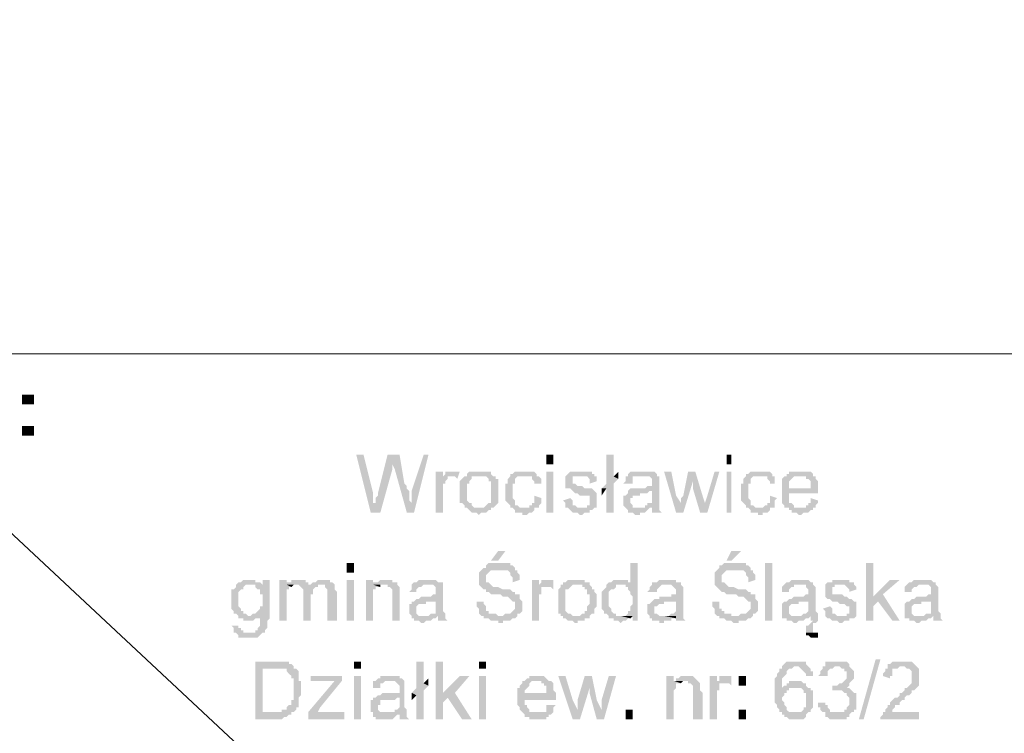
# Model space of a CAD drawing. Header units: inches. Extents: x -5286 to 1958, y -185 to 1019.
# Tile 29 of 62: x -4685 to -4639, y 123 to 156. Entities that reach past the tile are written whole.
import ezdxf

# ---------------------------------------------------------------- set-up
doc = ezdxf.new("R2010")
doc.units = ezdxf.units.IN
doc.header["$MEASUREMENT"] = 0
doc.layers.add('SCHEMAT', color=7, linetype='CONTINUOUS', lineweight=9)

msp = doc.modelspace()

# ---------------------------------------------------------------- hatches: boundary and pattern name
at = {"layer": 'SCHEMAT', "linetype": 'Continuous'}
for points in [[(-4683.941, 138.445), (-4683.941, 138.889), (-4684.497, 138.889), (-4684.497, 138.445)], [(-4683.941, 137), (-4683.941, 137.445), (-4684.497, 137.445), (-4684.497, 137)], [(-4668.719, 136.112), (-4669.052, 136.112), (-4668.386, 133.445), (-4668.275, 133.889), (-4668.275, 134.223), (-4668.275, 134.334)], [(-4667.052, 136.112), (-4667.608, 136.112), (-4668.052, 134.334), (-4668.052, 134.223), (-4668.164, 134.112), (-4668.164, 133.889), (-4668.275, 133.889), (-4668.386, 133.445), (-4667.941, 133.445), (-4667.386, 135.445), (-4667.386, 135.667), (-4667.386, 135.778)], [(-4667.052, 136.112), (-4667.386, 135.778), (-4667.386, 135.667), (-4667.275, 135.445), (-4666.719, 133.445), (-4666.497, 133.889), (-4666.608, 134), (-4666.608, 134.445), (-4666.719, 134.556), (-4666.719, 134.667), (-4666.83, 134.778)], [(-4665.719, 136.112), (-4665.941, 136.112), (-4666.497, 134.445), (-4666.497, 134.112), (-4666.497, 134), (-4666.497, 133.889), (-4666.719, 133.445), (-4666.386, 133.445)], [(-4659.941, 135.667), (-4659.941, 136.112), (-4660.275, 136.112), (-4660.275, 135.667)], [(-4657.164, 136.112), (-4657.497, 136.112), (-4657.497, 134.778), (-4657.719, 134.556), (-4657.497, 134.556), (-4657.497, 133.445), (-4657.164, 133.445), (-4657.164, 134.778), (-4656.941, 135), (-4657.164, 135.112)], [(-4651.719, 135.667), (-4651.719, 136.112), (-4651.941, 136.112), (-4651.941, 135.667)], [(-4665.052, 135.334), (-4665.386, 135.334), (-4665.386, 133.445), (-4665.052, 133.445), (-4665.052, 134.556), (-4665.052, 134.778), (-4664.941, 134.778), (-4664.941, 134.889), (-4664.83, 135), (-4664.83, 135.112), (-4664.608, 135.112), (-4665.052, 135.112)], [(-4664.608, 135.334), (-4664.83, 135.334), (-4664.941, 135.334), (-4664.941, 135.223), (-4665.052, 135.112), (-4664.497, 135.112), (-4664.386, 135), (-4664.275, 135.334), (-4664.386, 135.334), (-4664.497, 135.334)], [(-4663.386, 135.334), (-4663.719, 135.334), (-4663.83, 135.334), (-4663.941, 135.223), (-4663.941, 135.112), (-4663.052, 135.112), (-4662.941, 135), (-4662.941, 134.889), (-4662.83, 134.889), (-4662.83, 134.778), (-4662.83, 134.667), (-4662.83, 134.445), (-4662.83, 134.223), (-4662.83, 133.889), (-4662.941, 133.889), (-4663.052, 133.778), (-4663.164, 133.667), (-4663.941, 133.667), (-4663.83, 133.556), (-4663.719, 133.445), (-4663.497, 133.445), (-4663.386, 133.334), (-4663.275, 133.445), (-4663.052, 133.445), (-4662.941, 133.556), (-4662.83, 133.556), (-4662.83, 133.667), (-4662.719, 133.667), (-4662.608, 133.778), (-4662.497, 133.889), (-4662.497, 134), (-4662.497, 134.112), (-4662.497, 134.778), (-4662.497, 135), (-4662.608, 135), (-4662.608, 135.112), (-4662.719, 135.112), (-4662.83, 135.223), (-4662.83, 135.334), (-4662.941, 135.334), (-4663.052, 135.334), (-4663.275, 135.334)], [(-4661.275, 135.334), (-4661.608, 135.334), (-4661.719, 135.334), (-4661.83, 135.223), (-4661.941, 135.223), (-4661.941, 135.112), (-4662.052, 135), (-4662.052, 134.778), (-4662.164, 134.778), (-4662.164, 134), (-4662.052, 133.889), (-4661.941, 133.778), (-4661.941, 133.667), (-4661.275, 133.667), (-4661.497, 133.667), (-4661.608, 133.778), (-4661.719, 133.778), (-4661.719, 133.889), (-4661.719, 134), (-4661.83, 134.112), (-4661.83, 134.445), (-4661.83, 134.778), (-4661.719, 134.778), (-4661.719, 134.889), (-4661.719, 135), (-4661.608, 135.112), (-4661.497, 135.112), (-4660.719, 135.112), (-4660.719, 135.223), (-4660.83, 135.334), (-4660.941, 135.334), (-4661.164, 135.334)], [(-4659.941, 133.445), (-4659.941, 135.334), (-4660.275, 135.334), (-4660.275, 133.445)], [(-4658.719, 135.334), (-4659.052, 135.334), (-4659.164, 135.334), (-4659.275, 135.223), (-4659.386, 135.112), (-4658.497, 135.112), (-4658.386, 135.112), (-4658.275, 135), (-4658.275, 134.778), (-4657.941, 134.889), (-4657.941, 135.112), (-4658.052, 135.112), (-4658.052, 135.223), (-4658.164, 135.223), (-4658.164, 135.334), (-4658.275, 135.334), (-4658.608, 135.334)], [(-4656.941, 135.334), (-4657.164, 135.112), (-4656.941, 135)], [(-4655.83, 135.334), (-4656.275, 135.334), (-4656.386, 135.334), (-4656.497, 135.223), (-4656.497, 135.112), (-4655.608, 135.112), (-4655.497, 135.112), (-4655.386, 135), (-4655.386, 134.778), (-4655.386, 134.667), (-4655.608, 134.667), (-4655.719, 134.556), (-4656.164, 134.556), (-4656.275, 134.556), (-4656.386, 134.556), (-4656.497, 134.445), (-4655.386, 134.445), (-4655.386, 133.889), (-4655.497, 133.889), (-4655.608, 133.889), (-4655.608, 133.778), (-4655.719, 133.778), (-4655.719, 133.667), (-4655.386, 133.667), (-4655.386, 133.445), (-4654.941, 133.445), (-4655.052, 133.556), (-4655.052, 133.667), (-4655.052, 133.778), (-4655.052, 133.889), (-4655.052, 135), (-4655.052, 135.112), (-4655.164, 135.112), (-4655.164, 135.223), (-4655.275, 135.334), (-4655.386, 135.334), (-4655.719, 135.334)], [(-4654.497, 135.334), (-4654.83, 135.334), (-4654.275, 133.445), (-4654.052, 133.889), (-4654.275, 134.223)], [(-4653.386, 135.334), (-4653.719, 135.334), (-4653.941, 134.223), (-4654.052, 134.112), (-4654.052, 133.889), (-4654.275, 133.445), (-4653.941, 133.445), (-4653.497, 134.889)], [(-4653.386, 135.334), (-4653.497, 134.889), (-4653.497, 134.556), (-4653.164, 133.445), (-4652.941, 133.889), (-4653.052, 134.223)], [(-4652.275, 135.334), (-4652.497, 135.334), (-4652.83, 134.223), (-4652.941, 133.889), (-4653.164, 133.445), (-4652.83, 133.445)], [(-4651.719, 133.445), (-4651.719, 135.334), (-4651.941, 135.334), (-4651.941, 133.445)], [(-4650.386, 135.334), (-4650.719, 135.334), (-4650.83, 135.334), (-4650.941, 135.223), (-4651.052, 135.223), (-4651.052, 135.112), (-4651.164, 135), (-4651.164, 134.778), (-4651.275, 134.778), (-4651.275, 134), (-4651.164, 133.889), (-4651.052, 133.778), (-4651.052, 133.667), (-4650.386, 133.667), (-4650.608, 133.667), (-4650.719, 133.778), (-4650.83, 133.778), (-4650.83, 133.889), (-4650.83, 134), (-4650.941, 134.112), (-4650.941, 134.445), (-4650.941, 134.778), (-4650.83, 134.778), (-4650.83, 134.889), (-4650.83, 135), (-4650.719, 135.112), (-4650.608, 135.112), (-4649.83, 135.112), (-4649.83, 135.223), (-4649.941, 135.334), (-4650.052, 135.334), (-4650.275, 135.334)], [(-4648.497, 135.334), (-4648.941, 135.334), (-4649.052, 135.334), (-4649.052, 135.223), (-4649.164, 135.223), (-4649.164, 135.112), (-4648.386, 135.112), (-4648.275, 135.112), (-4648.275, 135), (-4648.164, 135), (-4648.052, 134.889), (-4648.052, 134.556), (-4649.052, 134.556), (-4647.719, 134.556), (-4647.719, 134.667), (-4647.719, 134.778), (-4647.719, 134.889), (-4647.83, 135), (-4647.83, 135.112), (-4647.941, 135.112), (-4647.941, 135.223), (-4648.052, 135.334), (-4648.164, 135.334), (-4648.275, 135.334)], [(-4663.941, 135.112), (-4664.052, 135.112), (-4664.164, 135), (-4664.275, 134.889), (-4664.275, 134.445), (-4664.275, 133.889), (-4664.164, 133.889), (-4664.052, 133.778), (-4664.052, 133.667), (-4663.386, 133.667), (-4663.608, 133.667), (-4663.719, 133.778), (-4663.719, 133.889), (-4663.83, 133.889), (-4663.941, 134), (-4663.941, 134.445), (-4663.941, 134.778), (-4663.83, 134.778), (-4663.83, 134.889), (-4663.719, 135), (-4663.719, 135.112), (-4663.608, 135.112), (-4663.386, 135.112)], [(-4660.719, 135.112), (-4661.275, 135.112), (-4661.052, 135.112), (-4660.941, 135.112), (-4660.941, 135), (-4660.83, 134.889), (-4660.83, 134.778), (-4660.497, 134.778), (-4660.497, 135), (-4660.608, 135.112)], [(-4659.386, 135.112), (-4659.386, 135), (-4659.386, 134.778), (-4659.386, 134.667), (-4659.386, 134.556), (-4659.275, 134.556), (-4659.164, 134.556), (-4659.052, 134.445), (-4658.941, 134.334), (-4658.83, 134.334), (-4658.719, 134.223), (-4658.497, 134.223), (-4658.386, 134.223), (-4658.275, 134.223), (-4658.275, 134.112), (-4658.275, 134), (-4658.275, 133.889), (-4658.275, 133.778), (-4658.386, 133.778), (-4658.386, 133.667), (-4659.386, 133.667), (-4659.275, 133.667), (-4659.164, 133.556), (-4659.052, 133.445), (-4658.83, 133.445), (-4658.719, 133.334), (-4658.608, 133.334), (-4658.497, 133.445), (-4658.275, 133.445), (-4658.275, 133.556), (-4658.164, 133.556), (-4658.052, 133.667), (-4657.941, 133.667), (-4657.941, 133.778), (-4657.941, 134), (-4657.941, 134.223), (-4657.941, 134.334), (-4658.052, 134.445), (-4658.164, 134.556), (-4658.275, 134.556), (-4658.386, 134.556), (-4658.497, 134.556), (-4658.608, 134.667), (-4658.83, 134.667), (-4658.941, 134.778), (-4659.052, 134.778), (-4659.052, 135), (-4659.052, 135.112), (-4658.941, 135.112), (-4658.719, 135.112)], [(-4656.497, 135.112), (-4656.608, 135.112), (-4656.608, 134.889), (-4656.719, 134.778), (-4656.275, 134.778), (-4656.275, 135), (-4656.275, 135.112), (-4656.164, 135.112), (-4656.052, 135.112), (-4655.83, 135.112)], [(-4649.83, 135.112), (-4650.386, 135.112), (-4650.275, 135.112), (-4650.164, 135.112), (-4650.052, 135.112), (-4650.052, 135), (-4649.941, 134.889), (-4649.941, 134.778), (-4649.719, 134.778), (-4649.719, 135), (-4649.719, 135.112)], [(-4649.164, 135.112), (-4649.275, 135.112), (-4649.386, 135), (-4649.386, 134.778), (-4649.386, 134), (-4649.386, 133.889), (-4649.275, 133.778), (-4649.275, 133.667), (-4648.497, 133.667), (-4648.83, 133.667), (-4648.83, 133.778), (-4648.941, 133.889), (-4649.052, 133.889), (-4649.052, 134), (-4649.052, 134.112), (-4649.052, 134.334), (-4647.719, 134.334), (-4647.719, 134.445), (-4647.719, 134.556), (-4649.052, 134.556), (-4649.052, 134.778), (-4649.052, 134.889), (-4648.941, 135), (-4648.83, 135.112), (-4648.497, 135.112)], [(-4657.719, 134.556), (-4657.719, 134.223), (-4657.497, 134.556)], [(-4656.497, 134.445), (-4656.497, 134.334), (-4656.608, 134.223), (-4656.719, 134.223), (-4656.719, 133.889), (-4656.719, 133.778), (-4656.608, 133.667), (-4656.497, 133.556), (-4656.497, 133.445), (-4656.275, 133.445), (-4656.164, 133.334), (-4655.941, 133.334), (-4655.941, 133.445), (-4655.719, 133.445), (-4655.608, 133.556), (-4655.497, 133.667), (-4655.386, 133.667), (-4655.941, 133.667), (-4656.275, 133.667), (-4656.275, 133.778), (-4656.386, 133.889), (-4656.386, 134.112), (-4656.275, 134.112), (-4656.275, 134.223), (-4655.941, 134.223), (-4655.941, 134.334), (-4655.608, 134.334), (-4655.497, 134.445), (-4655.386, 134.445)], [(-4660.83, 134.223), (-4660.83, 134.112), (-4660.83, 134), (-4660.83, 133.889), (-4660.941, 133.889), (-4660.941, 133.778), (-4661.052, 133.778), (-4661.052, 133.667), (-4661.941, 133.667), (-4661.83, 133.667), (-4661.719, 133.556), (-4661.719, 133.445), (-4661.386, 133.445), (-4661.386, 133.334), (-4661.164, 133.334), (-4661.052, 133.445), (-4660.941, 133.445), (-4660.83, 133.556), (-4660.83, 133.667), (-4660.719, 133.667), (-4660.608, 133.667), (-4660.608, 133.778), (-4660.497, 133.889), (-4660.497, 134), (-4660.497, 134.112)], [(-4659.164, 134.112), (-4659.497, 134), (-4659.386, 133.889), (-4659.386, 133.778), (-4659.386, 133.667), (-4658.608, 133.667), (-4658.83, 133.667), (-4658.941, 133.778), (-4659.052, 133.778), (-4659.052, 133.889), (-4659.052, 134)], [(-4649.941, 134.223), (-4649.941, 134.112), (-4649.941, 134), (-4649.941, 133.889), (-4650.052, 133.889), (-4650.052, 133.778), (-4650.164, 133.778), (-4650.275, 133.667), (-4651.052, 133.667), (-4650.941, 133.667), (-4650.83, 133.556), (-4650.83, 133.445), (-4650.497, 133.445), (-4650.497, 133.334), (-4650.275, 133.334), (-4650.275, 133.445), (-4650.052, 133.445), (-4649.941, 133.556), (-4649.941, 133.667), (-4649.83, 133.667), (-4649.719, 133.667), (-4649.719, 133.778), (-4649.719, 133.889), (-4649.719, 134), (-4649.608, 134.112)], [(-4648.052, 134.112), (-4648.052, 133.889), (-4648.164, 133.889), (-4648.164, 133.778), (-4648.275, 133.778), (-4648.275, 133.667), (-4649.164, 133.667), (-4649.052, 133.667), (-4649.052, 133.556), (-4648.941, 133.556), (-4648.941, 133.445), (-4648.719, 133.445), (-4648.608, 133.334), (-4648.497, 133.334), (-4648.386, 133.445), (-4648.164, 133.445), (-4648.052, 133.556), (-4647.941, 133.556), (-4647.941, 133.667), (-4647.83, 133.667), (-4647.83, 133.778), (-4647.719, 133.889), (-4647.719, 134)], [(-4662.164, 131.667), (-4662.497, 131.667), (-4662.83, 131.223), (-4662.497, 131.223)], [(-4651.275, 131.667), (-4651.719, 131.667), (-4651.941, 131.223), (-4651.719, 131.223)], [(-4669.164, 130.667), (-4669.164, 131.112), (-4669.497, 131.112), (-4669.497, 130.667)], [(-4662.497, 131.112), (-4662.608, 131.112), (-4662.719, 131.112), (-4662.941, 131.112), (-4663.052, 131), (-4663.052, 130.889), (-4663.164, 130.889), (-4663.275, 130.778), (-4663.386, 130.667), (-4663.386, 130.556), (-4663.386, 130.445), (-4663.386, 130.223), (-4663.386, 130.112), (-4663.275, 130), (-4663.164, 129.889), (-4663.052, 129.889), (-4663.052, 129.778), (-4662.941, 129.778), (-4662.83, 129.667), (-4662.608, 129.667), (-4662.497, 129.667), (-4662.386, 129.667), (-4662.275, 129.556), (-4662.052, 129.556), (-4661.941, 129.445), (-4661.83, 129.334), (-4661.719, 129.334), (-4661.719, 129.112), (-4661.719, 129), (-4661.83, 128.889), (-4661.941, 128.778), (-4662.052, 128.778), (-4662.164, 128.778), (-4662.275, 128.667), (-4663.275, 128.667), (-4663.164, 128.667), (-4663.164, 128.556), (-4663.052, 128.556), (-4662.941, 128.556), (-4662.83, 128.445), (-4662.497, 128.445), (-4662.497, 128.334), (-4662.275, 128.334), (-4662.275, 128.445), (-4661.941, 128.445), (-4661.83, 128.556), (-4661.719, 128.556), (-4661.608, 128.667), (-4661.608, 128.778), (-4661.497, 128.778), (-4661.386, 128.889), (-4661.386, 129.112), (-4661.386, 129.334), (-4661.497, 129.445), (-4661.497, 129.556), (-4661.497, 129.667), (-4661.608, 129.667), (-4661.719, 129.667), (-4661.719, 129.778), (-4661.83, 129.778), (-4661.941, 129.889), (-4662.052, 129.889), (-4662.164, 129.889), (-4662.275, 129.889), (-4662.497, 130), (-4662.719, 130), (-4662.83, 130.112), (-4662.941, 130.223), (-4663.052, 130.223), (-4663.052, 130.445), (-4663.052, 130.556), (-4662.941, 130.667), (-4662.83, 130.778), (-4662.719, 130.778), (-4662.608, 130.778), (-4661.719, 130.778), (-4661.719, 130.889), (-4661.83, 131), (-4661.941, 131), (-4661.941, 131.112), (-4662.275, 131.112), (-4662.386, 131.112)], [(-4656.052, 131.112), (-4656.386, 131.112), (-4656.386, 130.112), (-4656.83, 130.112), (-4656.608, 130.112), (-4656.608, 130), (-4656.497, 130), (-4656.497, 129.889), (-4656.386, 129.778), (-4656.386, 129.667), (-4656.275, 129.556), (-4656.275, 129.223), (-4656.386, 129.112), (-4656.386, 128.889), (-4656.497, 128.889), (-4656.497, 128.778), (-4656.608, 128.667), (-4656.719, 128.667), (-4656.275, 128.667), (-4656.275, 128.445), (-4656.052, 128.445)], [(-4651.608, 131.112), (-4651.719, 131.112), (-4651.83, 131.112), (-4652.052, 131.112), (-4652.164, 131), (-4652.275, 131), (-4652.275, 130.889), (-4652.386, 130.778), (-4652.497, 130.667), (-4652.497, 130.556), (-4652.497, 130.445), (-4652.497, 130.223), (-4652.497, 130.112), (-4652.386, 130), (-4652.275, 129.889), (-4652.164, 129.778), (-4652.052, 129.778), (-4651.941, 129.667), (-4651.719, 129.667), (-4651.497, 129.667), (-4651.386, 129.556), (-4651.164, 129.556), (-4651.052, 129.445), (-4650.941, 129.334), (-4650.83, 129.334), (-4650.83, 129.112), (-4650.83, 129), (-4650.941, 128.889), (-4651.052, 128.778), (-4651.164, 128.778), (-4651.275, 128.778), (-4651.386, 128.667), (-4652.386, 128.667), (-4652.275, 128.667), (-4652.275, 128.556), (-4652.164, 128.556), (-4652.052, 128.556), (-4651.941, 128.445), (-4651.719, 128.445), (-4651.608, 128.334), (-4651.386, 128.334), (-4651.386, 128.445), (-4651.052, 128.445), (-4650.941, 128.556), (-4650.83, 128.556), (-4650.719, 128.667), (-4650.719, 128.778), (-4650.608, 128.778), (-4650.497, 128.889), (-4650.497, 129.112), (-4650.497, 129.334), (-4650.608, 129.445), (-4650.608, 129.556), (-4650.608, 129.667), (-4650.719, 129.667), (-4650.83, 129.667), (-4650.83, 129.778), (-4650.941, 129.778), (-4651.052, 129.889), (-4651.164, 129.889), (-4651.275, 129.889), (-4651.386, 129.889), (-4651.608, 130), (-4651.83, 130), (-4651.941, 130.112), (-4652.052, 130.223), (-4652.164, 130.223), (-4652.164, 130.445), (-4652.164, 130.556), (-4652.052, 130.667), (-4651.941, 130.778), (-4651.83, 130.778), (-4651.719, 130.778), (-4650.83, 130.778), (-4650.83, 130.889), (-4650.941, 131), (-4651.052, 131), (-4651.052, 131.112), (-4651.386, 131.112), (-4651.497, 131.112)], [(-4649.83, 128.445), (-4649.83, 131.112), (-4650.164, 131.112), (-4650.164, 128.445)], [(-4645.164, 131.112), (-4645.497, 131.112), (-4645.497, 128.445), (-4645.164, 128.445), (-4645.164, 129.112), (-4644.941, 129.334), (-4645.164, 129.556)], [(-4661.719, 130.778), (-4662.497, 130.778), (-4662.275, 130.778), (-4662.164, 130.778), (-4662.052, 130.778), (-4661.941, 130.667), (-4661.941, 130.556), (-4661.83, 130.445), (-4661.83, 130.223), (-4661.497, 130.334), (-4661.497, 130.556), (-4661.608, 130.667), (-4661.608, 130.778)], [(-4650.83, 130.778), (-4651.608, 130.778), (-4651.386, 130.778), (-4651.275, 130.778), (-4651.164, 130.778), (-4651.052, 130.667), (-4651.052, 130.556), (-4650.941, 130.445), (-4650.941, 130.223), (-4650.608, 130.334), (-4650.608, 130.556), (-4650.719, 130.667), (-4650.719, 130.778)], [(-4674.497, 130.223), (-4674.608, 130.112), (-4674.608, 130), (-4674.719, 129.889), (-4674.83, 129.889), (-4674.83, 129.445), (-4674.83, 129.334), (-4674.83, 129), (-4674.719, 128.889), (-4674.719, 128.778), (-4674.608, 128.778), (-4674.497, 128.667), (-4674.497, 128.556), (-4674.386, 128.556), (-4674.275, 128.556), (-4674.275, 128.445), (-4673.83, 128.445), (-4673.719, 128.556), (-4673.608, 128.556), (-4673.497, 128.556), (-4673.497, 128.667), (-4673.052, 128.667), (-4674.052, 128.667), (-4674.164, 128.778), (-4674.275, 128.778), (-4674.275, 128.889), (-4674.386, 128.889), (-4674.386, 129), (-4674.497, 129.112), (-4674.497, 129.778), (-4674.386, 129.889), (-4674.275, 129.889), (-4674.275, 130), (-4674.164, 130.112), (-4673.941, 130.112)], [(-4673.941, 130.334), (-4674.275, 130.334), (-4674.386, 130.223), (-4674.497, 130.223), (-4673.941, 130.112), (-4673.386, 130.112), (-4673.497, 130.223), (-4673.608, 130.223), (-4673.719, 130.223), (-4673.719, 130.334)], [(-4673.052, 130.334), (-4673.386, 130.334), (-4673.386, 130.112), (-4673.83, 130.112), (-4673.719, 130.112), (-4673.719, 130), (-4673.608, 129.889), (-4673.497, 129.889), (-4673.497, 129.667), (-4673.386, 129.667), (-4673.386, 129.112), (-4673.497, 129.112), (-4673.497, 129), (-4673.608, 128.889), (-4673.719, 128.778), (-4673.83, 128.778), (-4673.941, 128.667), (-4673.052, 128.667)], [(-4672.275, 130.334), (-4672.608, 130.334), (-4672.608, 128.445), (-4672.275, 128.445), (-4672.275, 129.667), (-4672.275, 129.778), (-4672.275, 129.889), (-4672.164, 129.889), (-4672.164, 130), (-4672.052, 130), (-4672.275, 130.112)], [(-4671.719, 130.334), (-4672.052, 130.334), (-4672.052, 130.223), (-4672.275, 130.223), (-4672.275, 130.112), (-4671.719, 130.112), (-4671.608, 130), (-4671.164, 130), (-4671.164, 130.112), (-4671.275, 130.112), (-4671.275, 130.223), (-4671.386, 130.223), (-4671.386, 130.334)], [(-4670.608, 130.334), (-4670.83, 130.334), (-4670.941, 130.223), (-4671.052, 130.223), (-4671.164, 130.112), (-4670.497, 130.112), (-4670.497, 130), (-4670.386, 129.889), (-4670.386, 128.445), (-4669.941, 128.445), (-4669.941, 129.778), (-4670.052, 129.889), (-4670.052, 130.112), (-4670.164, 130.223), (-4670.275, 130.223), (-4670.275, 130.334), (-4670.497, 130.334)], [(-4669.164, 128.445), (-4669.164, 130.334), (-4669.497, 130.334), (-4669.497, 128.445)], [(-4668.275, 130.334), (-4668.608, 130.334), (-4668.608, 128.445), (-4668.275, 128.445), (-4668.275, 129.667), (-4668.275, 129.778), (-4668.275, 129.889), (-4668.164, 129.889), (-4668.164, 130), (-4667.941, 130), (-4668.275, 130.112)], [(-4667.719, 130.334), (-4667.941, 130.334), (-4668.052, 130.223), (-4668.275, 130.223), (-4668.275, 130.112), (-4667.608, 130.112), (-4667.608, 130), (-4667.497, 130), (-4667.386, 129.889), (-4667.386, 128.445), (-4667.052, 128.445), (-4667.052, 129.667), (-4667.052, 129.889), (-4667.052, 130), (-4667.164, 130.112), (-4667.164, 130.223), (-4667.275, 130.223), (-4667.386, 130.223), (-4667.386, 130.334)], [(-4665.719, 130.334), (-4666.164, 130.334), (-4666.275, 130.223), (-4666.386, 130.223), (-4666.497, 130.112), (-4665.497, 130.112), (-4665.386, 130), (-4665.386, 129.889), (-4665.386, 129.667), (-4665.497, 129.667), (-4665.608, 129.556), (-4666.052, 129.556), (-4666.164, 129.445), (-4666.275, 129.445), (-4666.386, 129.334), (-4665.386, 129.334), (-4665.386, 128.889), (-4665.386, 128.778), (-4665.497, 128.778), (-4665.608, 128.778), (-4665.719, 128.667), (-4665.275, 128.667), (-4665.275, 128.445), (-4664.83, 128.445), (-4664.941, 128.556), (-4664.941, 128.667), (-4664.941, 128.778), (-4665.052, 128.889), (-4665.052, 129.889), (-4665.052, 130), (-4665.052, 130.112), (-4665.052, 130.223), (-4665.164, 130.223), (-4665.275, 130.223), (-4665.386, 130.334)], [(-4660.608, 130.334), (-4660.941, 130.334), (-4660.941, 128.445), (-4660.608, 128.445), (-4660.608, 129.445), (-4660.608, 129.667), (-4660.497, 129.667), (-4660.497, 129.889), (-4660.497, 130), (-4660.275, 130), (-4660.608, 130)], [(-4660.275, 130.334), (-4660.497, 130.334), (-4660.497, 130.223), (-4660.608, 130.112), (-4660.608, 130), (-4660.052, 130), (-4659.941, 129.889), (-4659.941, 130.223), (-4659.941, 130.334), (-4660.164, 130.334)], [(-4658.83, 130.334), (-4659.275, 130.334), (-4659.386, 130.223), (-4659.497, 130.223), (-4659.497, 130.112), (-4658.608, 130.112), (-4658.608, 130), (-4658.497, 130), (-4658.497, 129.889), (-4658.386, 129.889), (-4658.386, 129.667), (-4658.275, 129.667), (-4658.275, 129.334), (-4658.275, 129.223), (-4658.386, 129.112), (-4658.386, 128.889), (-4658.497, 128.889), (-4658.497, 128.778), (-4658.608, 128.778), (-4658.719, 128.667), (-4659.497, 128.667), (-4659.497, 128.556), (-4659.386, 128.556), (-4659.275, 128.445), (-4659.052, 128.445), (-4658.941, 128.334), (-4658.83, 128.334), (-4658.83, 128.445), (-4658.497, 128.445), (-4658.497, 128.556), (-4658.386, 128.556), (-4658.275, 128.556), (-4658.275, 128.667), (-4658.164, 128.778), (-4658.052, 128.778), (-4658.052, 129), (-4657.941, 129.112), (-4657.941, 129.667), (-4658.052, 129.778), (-4658.052, 129.889), (-4658.164, 129.889), (-4658.164, 130), (-4658.275, 130.112), (-4658.275, 130.223), (-4658.386, 130.223), (-4658.497, 130.223), (-4658.497, 130.334)], [(-4656.83, 130.334), (-4657.164, 130.334), (-4657.275, 130.223), (-4657.386, 130.223), (-4657.497, 130.112), (-4657.497, 130), (-4657.608, 129.889), (-4657.719, 129.778), (-4657.719, 129.334), (-4657.719, 129), (-4657.608, 128.889), (-4657.608, 128.778), (-4657.497, 128.778), (-4657.386, 128.667), (-4657.386, 128.556), (-4657.275, 128.556), (-4657.164, 128.556), (-4657.164, 128.445), (-4656.941, 128.445), (-4656.83, 128.334), (-4656.719, 128.445), (-4656.608, 128.445), (-4656.497, 128.556), (-4656.386, 128.556), (-4656.83, 128.667), (-4657.052, 128.667), (-4657.052, 128.778), (-4657.164, 128.778), (-4657.275, 128.889), (-4657.275, 129), (-4657.386, 129.112), (-4657.386, 129.334), (-4657.386, 129.778), (-4657.275, 129.889), (-4657.164, 129.889), (-4657.052, 130), (-4657.052, 130.112), (-4656.386, 130.112), (-4656.386, 130.223), (-4656.497, 130.223), (-4656.497, 130.334)], [(-4654.719, 130.334), (-4655.052, 130.334), (-4655.164, 130.223), (-4655.275, 130.223), (-4655.386, 130.223), (-4655.386, 130.112), (-4654.497, 130.112), (-4654.386, 130), (-4654.275, 129.889), (-4654.275, 129.667), (-4654.497, 129.667), (-4654.497, 129.556), (-4655.052, 129.556), (-4655.052, 129.445), (-4655.275, 129.445), (-4655.386, 129.334), (-4654.275, 129.334), (-4654.275, 128.889), (-4654.386, 128.778), (-4654.497, 128.778), (-4654.608, 128.667), (-4654.275, 128.667), (-4654.275, 128.445), (-4653.83, 128.445), (-4653.941, 128.556), (-4653.941, 128.667), (-4653.941, 128.778), (-4653.941, 128.889), (-4653.941, 129.889), (-4653.941, 130), (-4654.052, 130.112), (-4654.052, 130.223), (-4654.164, 130.223), (-4654.275, 130.223), (-4654.275, 130.334), (-4654.608, 130.334)], [(-4648.497, 130.334), (-4648.941, 130.334), (-4649.052, 130.223), (-4649.164, 130.223), (-4649.275, 130.112), (-4648.275, 130.112), (-4648.275, 130), (-4648.164, 129.889), (-4648.164, 129.667), (-4648.275, 129.667), (-4648.386, 129.556), (-4648.83, 129.556), (-4648.941, 129.445), (-4649.052, 129.445), (-4649.164, 129.334), (-4648.164, 129.334), (-4648.164, 128.889), (-4648.275, 128.778), (-4648.386, 128.778), (-4648.497, 128.667), (-4648.052, 128.667), (-4648.052, 128.445), (-4647.941, 128.445), (-4648.052, 128.334), (-4648.164, 128.223), (-4648.275, 128.223), (-4648.275, 127.889), (-4647.83, 127.889), (-4647.941, 127.889), (-4647.941, 128), (-4647.941, 128.112), (-4647.941, 128.223), (-4647.941, 128.334), (-4647.83, 128.334), (-4647.719, 128.445), (-4647.719, 128.556), (-4647.719, 128.667), (-4647.719, 128.778), (-4647.83, 128.889), (-4647.83, 129.889), (-4647.83, 130), (-4647.941, 130.112), (-4647.941, 130.223), (-4648.052, 130.223), (-4648.164, 130.334)], [(-4646.719, 130.334), (-4647.052, 130.334), (-4647.052, 130.223), (-4647.164, 130.223), (-4647.275, 130.223), (-4647.386, 130.112), (-4646.497, 130.112), (-4646.386, 130), (-4646.275, 129.889), (-4646.275, 129.778), (-4645.941, 129.889), (-4645.941, 130), (-4646.052, 130.112), (-4646.052, 130.223), (-4646.164, 130.223), (-4646.275, 130.223), (-4646.275, 130.334), (-4646.608, 130.334)], [(-4643.941, 130.334), (-4644.386, 130.334), (-4645.164, 129.556), (-4644.941, 129.334), (-4644.275, 128.445), (-4643.941, 128.445), (-4644.719, 129.667)], [(-4642.83, 130.334), (-4643.275, 130.334), (-4643.386, 130.223), (-4643.497, 130.223), (-4643.608, 130.112), (-4642.608, 130.112), (-4642.497, 130), (-4642.497, 129.889), (-4642.497, 129.667), (-4642.608, 129.667), (-4642.719, 129.556), (-4643.164, 129.556), (-4643.275, 129.445), (-4643.386, 129.445), (-4643.497, 129.334), (-4642.497, 129.334), (-4642.497, 128.889), (-4642.497, 128.778), (-4642.608, 128.778), (-4642.719, 128.778), (-4642.83, 128.667), (-4642.386, 128.667), (-4642.386, 128.445), (-4641.941, 128.445), (-4642.052, 128.556), (-4642.052, 128.667), (-4642.052, 128.778), (-4642.164, 128.889), (-4642.164, 129.889), (-4642.164, 130), (-4642.275, 130.112), (-4642.275, 130.223), (-4642.386, 130.223), (-4642.497, 130.334)], [(-4672.275, 130.112), (-4672.052, 130), (-4671.941, 130.112), (-4671.83, 130.112)], [(-4671.164, 130.112), (-4671.164, 130), (-4671.608, 130), (-4671.497, 129.889), (-4671.497, 128.445), (-4671.164, 128.445), (-4671.164, 129.556), (-4671.164, 129.667), (-4671.052, 129.667), (-4671.052, 129.889), (-4670.941, 130), (-4670.83, 130), (-4670.83, 130.112), (-4670.719, 130.112)], [(-4668.275, 130.112), (-4667.941, 130), (-4667.941, 130.112), (-4667.83, 130.112)], [(-4666.497, 130.112), (-4666.497, 130), (-4666.497, 129.889), (-4666.608, 129.778), (-4666.275, 129.778), (-4666.275, 129.889), (-4666.164, 130), (-4666.052, 130), (-4665.941, 130.112), (-4665.719, 130.112)], [(-4659.497, 130.112), (-4659.608, 130.112), (-4659.608, 130), (-4659.719, 129.889), (-4659.719, 129.334), (-4659.719, 128.889), (-4659.719, 128.778), (-4659.608, 128.778), (-4659.608, 128.667), (-4658.83, 128.667), (-4659.052, 128.667), (-4659.164, 128.778), (-4659.275, 128.778), (-4659.386, 128.889), (-4659.386, 129), (-4659.386, 129.334), (-4659.386, 129.667), (-4659.386, 129.778), (-4659.386, 129.889), (-4659.275, 129.889), (-4659.164, 130), (-4659.052, 130.112), (-4658.83, 130.112)], [(-4655.386, 130.112), (-4655.497, 130), (-4655.497, 129.889), (-4655.608, 129.778), (-4655.164, 129.778), (-4655.164, 129.889), (-4655.052, 130), (-4654.941, 130.112), (-4654.719, 130.112)], [(-4649.275, 130.112), (-4649.386, 130), (-4649.386, 129.889), (-4649.386, 129.778), (-4649.052, 129.778), (-4649.052, 129.889), (-4648.941, 130), (-4648.83, 130), (-4648.83, 130.112), (-4648.497, 130.112)], [(-4647.386, 130.112), (-4647.386, 130), (-4647.386, 129.889), (-4647.386, 129.667), (-4647.386, 129.556), (-4647.275, 129.445), (-4647.164, 129.445), (-4647.052, 129.334), (-4646.941, 129.334), (-4646.83, 129.334), (-4646.719, 129.223), (-4646.497, 129.223), (-4646.386, 129.112), (-4646.275, 129.112), (-4646.275, 129), (-4646.275, 128.778), (-4646.386, 128.778), (-4646.386, 128.667), (-4647.386, 128.667), (-4647.275, 128.556), (-4647.164, 128.556), (-4647.052, 128.445), (-4646.83, 128.445), (-4646.719, 128.334), (-4646.608, 128.334), (-4646.497, 128.445), (-4646.275, 128.445), (-4646.275, 128.556), (-4646.164, 128.556), (-4646.052, 128.556), (-4645.941, 128.667), (-4645.941, 128.778), (-4645.941, 129), (-4645.941, 129.223), (-4645.941, 129.334), (-4646.052, 129.334), (-4646.164, 129.445), (-4646.275, 129.445), (-4646.386, 129.556), (-4646.497, 129.556), (-4646.608, 129.667), (-4646.83, 129.667), (-4646.941, 129.667), (-4647.052, 129.667), (-4647.052, 129.778), (-4647.052, 129.889), (-4647.052, 130), (-4646.941, 130), (-4646.941, 130.112), (-4646.719, 130.112)], [(-4643.608, 130.112), (-4643.719, 130), (-4643.719, 129.889), (-4643.719, 129.778), (-4643.386, 129.778), (-4643.386, 129.889), (-4643.275, 130), (-4643.164, 130), (-4643.052, 130.112), (-4642.83, 130.112)], [(-4666.386, 129.334), (-4666.497, 129.334), (-4666.497, 129.223), (-4666.608, 129.223), (-4666.608, 128.889), (-4666.608, 128.778), (-4666.497, 128.667), (-4666.497, 128.556), (-4666.386, 128.556), (-4666.386, 128.445), (-4666.164, 128.445), (-4666.052, 128.334), (-4665.941, 128.334), (-4665.83, 128.445), (-4665.608, 128.445), (-4665.497, 128.556), (-4665.386, 128.556), (-4665.941, 128.667), (-4666.164, 128.667), (-4666.275, 128.778), (-4666.275, 128.889), (-4666.275, 129.112), (-4666.164, 129.223), (-4665.83, 129.223), (-4665.83, 129.334), (-4665.497, 129.334), (-4665.386, 129.334)], [(-4663.164, 129.334), (-4663.497, 129.334), (-4663.497, 129.112), (-4663.386, 129), (-4663.386, 128.778), (-4663.275, 128.667), (-4662.386, 128.667), (-4662.497, 128.667), (-4662.608, 128.778), (-4662.83, 128.778), (-4662.941, 128.778), (-4662.941, 128.889), (-4663.052, 128.889), (-4663.052, 129), (-4663.052, 129.112), (-4663.164, 129.223)], [(-4655.386, 129.334), (-4655.497, 129.223), (-4655.608, 129.223), (-4655.608, 128.889), (-4655.608, 128.778), (-4655.497, 128.667), (-4655.497, 128.556), (-4655.386, 128.556), (-4655.386, 128.445), (-4655.052, 128.445), (-4655.052, 128.334), (-4654.83, 128.334), (-4654.83, 128.445), (-4654.497, 128.445), (-4654.497, 128.556), (-4654.386, 128.556), (-4654.275, 128.556), (-4654.83, 128.667), (-4655.052, 128.667), (-4655.164, 128.778), (-4655.275, 128.778), (-4655.275, 128.889), (-4655.275, 129.112), (-4655.164, 129.112), (-4655.052, 129.223), (-4654.83, 129.223), (-4654.83, 129.334), (-4654.497, 129.334), (-4654.386, 129.334), (-4654.275, 129.334)], [(-4652.275, 129.334), (-4652.608, 129.334), (-4652.608, 129.112), (-4652.497, 129), (-4652.497, 128.778), (-4652.386, 128.667), (-4651.497, 128.667), (-4651.719, 128.667), (-4651.719, 128.778), (-4651.941, 128.778), (-4652.052, 128.778), (-4652.052, 128.889), (-4652.164, 128.889), (-4652.164, 129), (-4652.275, 129), (-4652.275, 129.112), (-4652.275, 129.223)], [(-4649.164, 129.334), (-4649.275, 129.334), (-4649.386, 129.223), (-4649.386, 128.889), (-4649.386, 128.778), (-4649.386, 128.667), (-4649.386, 128.556), (-4649.275, 128.556), (-4649.164, 128.556), (-4649.164, 128.445), (-4648.941, 128.445), (-4648.83, 128.334), (-4648.719, 128.334), (-4648.608, 128.445), (-4648.386, 128.445), (-4648.275, 128.556), (-4648.164, 128.556), (-4648.719, 128.667), (-4648.941, 128.667), (-4649.052, 128.778), (-4649.052, 128.889), (-4649.052, 129.112), (-4648.941, 129.223), (-4648.608, 129.223), (-4648.608, 129.334), (-4648.275, 129.334), (-4648.164, 129.334)], [(-4643.497, 129.334), (-4643.608, 129.334), (-4643.719, 129.223), (-4643.719, 128.889), (-4643.719, 128.778), (-4643.719, 128.667), (-4643.719, 128.556), (-4643.608, 128.556), (-4643.497, 128.556), (-4643.497, 128.445), (-4643.275, 128.445), (-4643.164, 128.334), (-4643.052, 128.334), (-4642.941, 128.445), (-4642.719, 128.445), (-4642.608, 128.556), (-4642.497, 128.556), (-4643.052, 128.667), (-4643.275, 128.667), (-4643.386, 128.778), (-4643.386, 128.889), (-4643.386, 129.112), (-4643.275, 129.223), (-4642.941, 129.223), (-4642.941, 129.334), (-4642.608, 129.334), (-4642.497, 129.334)], [(-4647.164, 129.112), (-4647.497, 129), (-4647.386, 128.889), (-4647.386, 128.778), (-4647.386, 128.667), (-4646.608, 128.667), (-4646.83, 128.667), (-4646.941, 128.778), (-4647.052, 128.778), (-4647.052, 129)], [(-4673.052, 128.667), (-4673.497, 128.667), (-4673.497, 128.223), (-4673.608, 128.112), (-4673.608, 128), (-4673.719, 128), (-4673.719, 127.889), (-4673.941, 127.889), (-4674.608, 127.889), (-4674.497, 127.778), (-4674.497, 127.667), (-4674.275, 127.667), (-4674.164, 127.667), (-4673.83, 127.667), (-4673.719, 127.667), (-4673.608, 127.667), (-4673.497, 127.778), (-4673.386, 127.889), (-4673.275, 127.889), (-4673.275, 128), (-4673.164, 128.112), (-4673.164, 128.445), (-4673.052, 128.556)], [(-4665.719, 128.667), (-4665.941, 128.667), (-4665.386, 128.556), (-4665.275, 128.667)], [(-4656.719, 128.667), (-4656.83, 128.667), (-4656.386, 128.556), (-4656.275, 128.667)], [(-4654.608, 128.667), (-4654.83, 128.667), (-4654.275, 128.556), (-4654.275, 128.667)], [(-4648.497, 128.667), (-4648.719, 128.667), (-4648.164, 128.556), (-4648.052, 128.667)], [(-4642.83, 128.667), (-4643.052, 128.667), (-4642.497, 128.556), (-4642.386, 128.667)], [(-4674.83, 128.223), (-4674.719, 128.112), (-4674.719, 127.889), (-4674.608, 127.889), (-4673.941, 127.889), (-4674.275, 127.889), (-4674.275, 128), (-4674.386, 128), (-4674.386, 128.112), (-4674.497, 128.112), (-4674.497, 128.223)], [(-4647.719, 127.889), (-4647.83, 127.889), (-4648.275, 127.889), (-4648.275, 127.778), (-4648.164, 127.778), (-4648.052, 127.667), (-4647.941, 127.667), (-4647.719, 127.667)], [(-4672.83, 126.556), (-4673.719, 126.556), (-4673.719, 123.889), (-4672.497, 123.889), (-4672.386, 124), (-4672.275, 124), (-4672.164, 124.112), (-4672.052, 124.112), (-4672.052, 124.223), (-4671.941, 124.223), (-4673.386, 124.223), (-4673.386, 126.223), (-4672.83, 126.223), (-4671.941, 126.334), (-4672.052, 126.445), (-4672.164, 126.445), (-4672.164, 126.556), (-4672.275, 126.556), (-4672.386, 126.556)], [(-4668.83, 126.223), (-4668.83, 126.556), (-4669.164, 126.556), (-4669.164, 126.223)], [(-4665.941, 126.556), (-4666.275, 126.556), (-4666.275, 125.334), (-4666.497, 125.112), (-4666.275, 125), (-4666.275, 123.889), (-4665.941, 123.889), (-4665.941, 125.223), (-4665.719, 125.445), (-4665.941, 125.556)], [(-4665.052, 126.556), (-4665.386, 126.556), (-4665.386, 123.889), (-4665.052, 123.889), (-4665.052, 124.667), (-4664.83, 124.889), (-4665.052, 125.112)], [(-4663.052, 126.223), (-4663.052, 126.556), (-4663.386, 126.556), (-4663.386, 126.223)], [(-4648.719, 126.556), (-4649.052, 126.556), (-4649.164, 126.556), (-4649.275, 126.445), (-4649.386, 126.334), (-4648.608, 126.334), (-4648.497, 126.223), (-4648.386, 126.112), (-4648.275, 126), (-4648.275, 125.889), (-4647.941, 125.889), (-4647.941, 126.112), (-4648.052, 126.112), (-4648.052, 126.223), (-4648.164, 126.334), (-4648.275, 126.445), (-4648.275, 126.556), (-4648.386, 126.556), (-4648.497, 126.556), (-4648.608, 126.556)], [(-4646.83, 126.556), (-4647.052, 126.556), (-4647.164, 126.556), (-4647.386, 126.556), (-4647.386, 126.445), (-4647.386, 126.334), (-4646.719, 126.334), (-4646.608, 126.223), (-4646.497, 126.223), (-4646.497, 126.112), (-4646.386, 126.112), (-4646.386, 125.778), (-4646.497, 125.667), (-4646.608, 125.556), (-4646.719, 125.556), (-4646.83, 125.445), (-4646.941, 125.445), (-4646.275, 125.445), (-4646.275, 125.556), (-4646.164, 125.667), (-4646.052, 125.778), (-4646.052, 125.889), (-4646.052, 126.112), (-4646.164, 126.223), (-4646.275, 126.334), (-4646.275, 126.445), (-4646.386, 126.556), (-4646.497, 126.556)], [(-4645.83, 123.889), (-4645.052, 126.667), (-4644.83, 126.667), (-4645.608, 123.889)], [(-4643.83, 126.556), (-4644.164, 126.556), (-4644.275, 126.556), (-4644.386, 126.445), (-4644.497, 126.445), (-4644.497, 126.334), (-4644.497, 126.223), (-4644.608, 126.223), (-4644.608, 126.112), (-4644.719, 126), (-4644.719, 125.889), (-4644.386, 125.778), (-4644.386, 125.889), (-4644.275, 125.889), (-4644.275, 126.112), (-4644.275, 126.223), (-4644.164, 126.223), (-4644.052, 126.223), (-4643.941, 126.334), (-4643.164, 126.334), (-4643.275, 126.445), (-4643.386, 126.556), (-4643.497, 126.556), (-4643.719, 126.556)], [(-4671.941, 126.334), (-4672.83, 126.223), (-4672.497, 126.223), (-4672.386, 126.223), (-4672.275, 126.223), (-4672.275, 126.112), (-4672.164, 126), (-4672.052, 125.889), (-4672.052, 125.778), (-4671.941, 125.778), (-4671.941, 124.778), (-4672.052, 124.778), (-4672.052, 124.556), (-4672.164, 124.556), (-4672.275, 124.445), (-4672.275, 124.334), (-4672.497, 124.334), (-4672.497, 124.223), (-4673.386, 124.223), (-4671.941, 124.223), (-4671.83, 124.334), (-4671.83, 124.445), (-4671.719, 124.445), (-4671.719, 124.556), (-4671.719, 124.667), (-4671.719, 124.778), (-4671.719, 124.889), (-4671.608, 125), (-4671.608, 125.334), (-4671.608, 125.667), (-4671.719, 125.667), (-4671.719, 125.889), (-4671.719, 126.112), (-4671.83, 126.223), (-4671.941, 126.223)], [(-4649.386, 126.334), (-4649.386, 126.223), (-4649.497, 126.223), (-4649.497, 126.112), (-4649.608, 126), (-4649.608, 125.889), (-4649.719, 125.778), (-4649.719, 125.112), (-4649.719, 124.667), (-4649.608, 124.556), (-4649.608, 124.445), (-4649.497, 124.334), (-4649.497, 124.223), (-4649.386, 124.223), (-4649.386, 124.112), (-4649.275, 124.112), (-4649.275, 124), (-4649.164, 124), (-4649.052, 123.889), (-4648.941, 123.889), (-4648.83, 123.889), (-4648.719, 123.889), (-4648.608, 123.889), (-4648.386, 123.889), (-4648.275, 124), (-4648.275, 124.112), (-4648.164, 124.223), (-4648.941, 124.223), (-4649.052, 124.223), (-4649.164, 124.334), (-4649.164, 124.445), (-4649.275, 124.556), (-4649.275, 124.667), (-4649.386, 124.778), (-4649.386, 124.889), (-4649.275, 125), (-4649.275, 125.112), (-4649.164, 125.112), (-4649.164, 125.223), (-4649.052, 125.223), (-4649.052, 125.334), (-4649.386, 125.334), (-4649.386, 125.778), (-4649.275, 125.889), (-4649.164, 126), (-4649.164, 126.112), (-4649.052, 126.223), (-4648.941, 126.223), (-4648.83, 126.334)], [(-4647.386, 126.334), (-4647.497, 126.334), (-4647.497, 126.223), (-4647.608, 126.112), (-4647.608, 126), (-4647.719, 125.889), (-4647.386, 125.889), (-4647.275, 125.889), (-4647.275, 126.112), (-4647.164, 126.223), (-4647.052, 126.223), (-4646.941, 126.334), (-4646.83, 126.334)], [(-4643.164, 126.334), (-4643.83, 126.334), (-4643.719, 126.334), (-4643.608, 126.223), (-4643.497, 126.223), (-4643.386, 126.112), (-4643.386, 126), (-4643.386, 125.778), (-4643.386, 125.667), (-4643.386, 125.556), (-4643.497, 125.445), (-4643.608, 125.334), (-4643.719, 125.334), (-4643.719, 125.223), (-4643.83, 125.112), (-4643.941, 125.112), (-4643.941, 125), (-4644.052, 124.889), (-4644.164, 124.889), (-4644.275, 124.778), (-4644.386, 124.667), (-4644.386, 124.556), (-4644.497, 124.556), (-4644.497, 124.445), (-4644.608, 124.334), (-4644.608, 124.223), (-4644.719, 124.223), (-4644.719, 124.112), (-4644.83, 124), (-4644.83, 123.889), (-4643.052, 123.889), (-4643.052, 124.223), (-4644.275, 124.223), (-4644.275, 124.334), (-4644.164, 124.445), (-4644.164, 124.556), (-4644.052, 124.556), (-4643.941, 124.556), (-4643.941, 124.667), (-4643.83, 124.778), (-4643.719, 124.778), (-4643.719, 124.889), (-4643.608, 125), (-4643.497, 125), (-4643.386, 125.112), (-4643.386, 125.223), (-4643.275, 125.223), (-4643.164, 125.334), (-4643.052, 125.445), (-4643.052, 125.556), (-4643.052, 125.889), (-4643.052, 126.112), (-4643.052, 126.223)], [(-4669.719, 125.667), (-4670.052, 125.667), (-4671.275, 124.223), (-4671.275, 123.889), (-4670.83, 124.223), (-4670.719, 124.445)], [(-4669.719, 125.889), (-4671.164, 125.889), (-4671.164, 125.667), (-4669.719, 125.667)], [(-4668.83, 123.889), (-4668.83, 125.889), (-4669.164, 125.889), (-4669.164, 123.889)], [(-4668.275, 125.667), (-4668.275, 125.556), (-4668.275, 125.334), (-4668.386, 125.334), (-4667.941, 125.334), (-4667.941, 125.445), (-4667.941, 125.556), (-4667.83, 125.556), (-4667.719, 125.667), (-4667.497, 125.667)], [(-4667.497, 125.889), (-4667.941, 125.889), (-4667.941, 125.778), (-4668.052, 125.778), (-4668.164, 125.667), (-4668.275, 125.667), (-4667.275, 125.667), (-4667.164, 125.556), (-4667.052, 125.445), (-4667.052, 125.223), (-4667.052, 125.112), (-4667.275, 125.112), (-4667.386, 125.112), (-4667.83, 125.112), (-4667.941, 125), (-4668.052, 125), (-4668.164, 124.889), (-4667.052, 124.889), (-4667.052, 124.445), (-4667.164, 124.334), (-4667.275, 124.334), (-4667.275, 124.223), (-4667.386, 124.223), (-4667.052, 124.223), (-4667.052, 123.889), (-4666.608, 123.889), (-4666.719, 124), (-4666.719, 124.223), (-4666.719, 124.334), (-4666.83, 124.445), (-4666.83, 125.445), (-4666.83, 125.556), (-4666.83, 125.667), (-4666.941, 125.778), (-4667.052, 125.778), (-4667.052, 125.889), (-4667.386, 125.889)], [(-4665.719, 125.778), (-4665.941, 125.556), (-4665.719, 125.445)], [(-4663.83, 125.889), (-4664.275, 125.889), (-4665.052, 125.112), (-4664.83, 124.889), (-4664.164, 123.889), (-4663.719, 123.889), (-4664.497, 125.112)], [(-4663.052, 123.889), (-4663.052, 125.889), (-4663.386, 125.889), (-4663.386, 123.889)], [(-4661.386, 125.667), (-4661.386, 125.556), (-4661.497, 125.445), (-4661.497, 125.334), (-4661.608, 125.334), (-4661.608, 124.556), (-4661.497, 124.445), (-4661.497, 124.334), (-4661.386, 124.223), (-4660.719, 124.223), (-4660.941, 124.223), (-4661.052, 124.223), (-4661.052, 124.334), (-4661.164, 124.445), (-4661.164, 124.556), (-4661.275, 124.556), (-4661.275, 124.778), (-4659.83, 124.778), (-4659.83, 124.889), (-4659.83, 125.112), (-4661.275, 125.112), (-4661.275, 125.223), (-4661.164, 125.334), (-4661.052, 125.445), (-4661.052, 125.556), (-4660.941, 125.667), (-4660.719, 125.667)], [(-4660.719, 125.889), (-4661.052, 125.889), (-4661.052, 125.778), (-4661.164, 125.778), (-4661.275, 125.667), (-4661.386, 125.667), (-4660.497, 125.667), (-4660.497, 125.556), (-4660.386, 125.556), (-4660.386, 125.445), (-4660.275, 125.445), (-4660.275, 125.334), (-4660.275, 125.112), (-4661.275, 125.112), (-4659.83, 125.112), (-4659.941, 125.223), (-4659.941, 125.334), (-4659.941, 125.445), (-4659.941, 125.556), (-4660.052, 125.667), (-4660.164, 125.667), (-4660.275, 125.778), (-4660.386, 125.889), (-4660.608, 125.889)], [(-4659.386, 125.889), (-4659.719, 125.889), (-4659.052, 123.889), (-4658.83, 124.334), (-4659.052, 124.778)], [(-4658.164, 125.889), (-4658.497, 125.889), (-4658.83, 124.778), (-4658.83, 124.667), (-4658.83, 124.556), (-4658.83, 124.334), (-4659.052, 123.889), (-4658.719, 123.889), (-4658.275, 125.334)], [(-4658.164, 125.889), (-4658.275, 125.334), (-4658.275, 125.112), (-4657.941, 123.889), (-4657.719, 124.334), (-4657.941, 124.778)], [(-4657.052, 125.889), (-4657.386, 125.889), (-4657.719, 124.778), (-4657.719, 124.334), (-4657.941, 123.889), (-4657.608, 123.889)], [(-4654.386, 125.889), (-4654.719, 125.889), (-4654.719, 123.889), (-4654.386, 123.889), (-4654.386, 125.223), (-4654.275, 125.334), (-4654.275, 125.445), (-4654.275, 125.556), (-4654.052, 125.556), (-4654.386, 125.667)], [(-4653.83, 125.889), (-4654.052, 125.889), (-4654.164, 125.778), (-4654.275, 125.778), (-4654.275, 125.667), (-4654.386, 125.667), (-4653.719, 125.667), (-4653.719, 125.556), (-4653.608, 125.556), (-4653.497, 125.445), (-4653.497, 125.334), (-4653.497, 123.889), (-4653.052, 123.889), (-4653.052, 125.112), (-4653.164, 125.223), (-4653.164, 125.445), (-4653.164, 125.556), (-4653.275, 125.667), (-4653.386, 125.778), (-4653.497, 125.889), (-4653.719, 125.889)], [(-4654.386, 125.667), (-4654.052, 125.556), (-4653.941, 125.667)], [(-4652.386, 125.889), (-4652.719, 125.889), (-4652.719, 123.889), (-4652.386, 123.889), (-4652.386, 125), (-4652.386, 125.223), (-4652.275, 125.223), (-4652.275, 125.334), (-4652.275, 125.445), (-4652.275, 125.556), (-4651.941, 125.556), (-4652.386, 125.556)], [(-4651.941, 125.889), (-4652.275, 125.889), (-4652.275, 125.778), (-4652.275, 125.667), (-4652.386, 125.667), (-4652.386, 125.556), (-4651.83, 125.556), (-4651.719, 125.445), (-4651.719, 125.778), (-4651.719, 125.889)], [(-4651.052, 125.445), (-4651.052, 125.889), (-4651.386, 125.889), (-4651.386, 125.445)], [(-4648.719, 125.667), (-4649.052, 125.667), (-4649.052, 125.556), (-4649.164, 125.556), (-4649.164, 125.445), (-4649.275, 125.445), (-4649.386, 125.334), (-4649.052, 125.334), (-4648.941, 125.334), (-4648.164, 125.334), (-4648.275, 125.445), (-4648.275, 125.556), (-4648.386, 125.556), (-4648.497, 125.667), (-4648.608, 125.667)], [(-4648.164, 125.334), (-4648.83, 125.334), (-4648.608, 125.334), (-4648.497, 125.334), (-4648.386, 125.223), (-4648.386, 125.112), (-4648.275, 125.112), (-4648.275, 124.889), (-4648.275, 124.778), (-4648.275, 124.445), (-4648.386, 124.445), (-4648.386, 124.334), (-4648.497, 124.223), (-4648.83, 124.223), (-4648.164, 124.223), (-4648.052, 124.223), (-4648.052, 124.334), (-4647.941, 124.445), (-4647.941, 124.667), (-4647.941, 124.778), (-4647.941, 124.889), (-4647.941, 125), (-4647.941, 125.223), (-4648.052, 125.223), (-4648.052, 125.334)], [(-4646.164, 125.223), (-4646.83, 125.223), (-4646.608, 125.223), (-4646.497, 125.112), (-4646.386, 125.112), (-4646.386, 125), (-4646.275, 124.889), (-4646.275, 124.778), (-4646.275, 124.556), (-4646.386, 124.445), (-4646.386, 124.334), (-4646.497, 124.334), (-4646.497, 124.223), (-4646.608, 124.223), (-4647.386, 124.223), (-4647.386, 124.112), (-4647.386, 124), (-4647.275, 124), (-4647.164, 123.889), (-4646.941, 123.889), (-4646.83, 123.889), (-4646.719, 123.889), (-4646.386, 123.889), (-4646.386, 124), (-4646.275, 124), (-4646.275, 124.112), (-4646.164, 124.223), (-4646.052, 124.223), (-4646.052, 124.334), (-4645.941, 124.334), (-4645.941, 124.556), (-4645.941, 124.667), (-4645.941, 124.778), (-4645.941, 124.889), (-4645.941, 125.112), (-4646.052, 125.112)], [(-4668.164, 124.889), (-4668.275, 124.889), (-4668.275, 124.778), (-4668.386, 124.778), (-4668.386, 124.445), (-4668.386, 124.223), (-4668.275, 124.223), (-4668.275, 124.112), (-4668.275, 124), (-4668.164, 124), (-4668.164, 123.889), (-4667.941, 123.889), (-4667.83, 123.889), (-4667.719, 123.889), (-4667.608, 123.889), (-4667.386, 123.889), (-4667.275, 124), (-4667.164, 124.112), (-4667.052, 124.112), (-4667.719, 124.223), (-4667.941, 124.223), (-4668.052, 124.334), (-4668.052, 124.445), (-4668.052, 124.556), (-4667.941, 124.556), (-4667.941, 124.667), (-4667.941, 124.778), (-4667.608, 124.778), (-4667.275, 124.778), (-4667.164, 124.889), (-4667.052, 124.889)], [(-4666.497, 125.112), (-4666.497, 124.778), (-4666.275, 125)], [(-4669.608, 124.223), (-4670.83, 124.223), (-4671.275, 123.889), (-4669.608, 123.889)], [(-4667.386, 124.223), (-4667.719, 124.223), (-4667.052, 124.112), (-4667.052, 124.223)], [(-4660.275, 124.556), (-4660.275, 124.445), (-4660.275, 124.334), (-4660.275, 124.223), (-4660.386, 124.223), (-4660.497, 124.223), (-4661.386, 124.223), (-4661.275, 124.112), (-4661.275, 124), (-4661.052, 124), (-4661.052, 123.889), (-4660.83, 123.889), (-4660.608, 123.889), (-4660.497, 123.889), (-4660.275, 123.889), (-4660.275, 124), (-4660.164, 124), (-4660.164, 124.112), (-4660.052, 124.112), (-4659.941, 124.223), (-4659.941, 124.334), (-4659.941, 124.445), (-4659.83, 124.556)], [(-4656.275, 123.889), (-4656.275, 124.334), (-4656.608, 124.334), (-4656.608, 123.889)], [(-4651.052, 123.889), (-4651.052, 124.334), (-4651.386, 124.334), (-4651.386, 123.889)], [(-4647.386, 124.667), (-4647.719, 124.667), (-4647.719, 124.445), (-4647.608, 124.445), (-4647.608, 124.334), (-4647.497, 124.223), (-4646.83, 124.223), (-4647.052, 124.223), (-4647.164, 124.223), (-4647.164, 124.334), (-4647.275, 124.445), (-4647.275, 124.556), (-4647.386, 124.556)]]:
    msp.add_hatch(color=0, dxfattribs=at).paths.add_polyline_path(points)
h = msp.add_hatch(color=0, dxfattribs=at)
edge = h.paths.add_edge_path()
edge.add_line((-4647.052, 125.445), (-4647.052, 125.223))
edge.add_line((-4647.052, 125.223), (-4646.164, 125.223))
edge.add_line((-4646.164, 125.223), (-4646.275, 125.334))
edge.add_line((-4646.275, 125.334), (-4646.497, 125.334))
edge.add_line((-4646.497, 125.334), (-4646.386, 125.334))
edge.add_line((-4646.386, 125.334), (-4646.275, 125.445))
edge.add_line((-4646.275, 125.445), (-4646.941, 125.445))

# ---------------------------------------------------------------- linework, layer by layer
msp.add_lwpolyline([(-5286.177, 693.991), (-4496.239, -43.81), (-4099.285, 1019.258), (-5254.421, -103.311)], dxfattribs=at)
at = {"layer": 'SCHEMAT', "color": 0, "linetype": 'Continuous'}
msp.add_lwpolyline([(-4509.275, 97.334), (-4509.275, 140.778), (-5058.386, 140.778), (-5058.386, 97.334), (-4509.275, 97.334)], dxfattribs=at)

doc.saveas('drawing.dxf')
